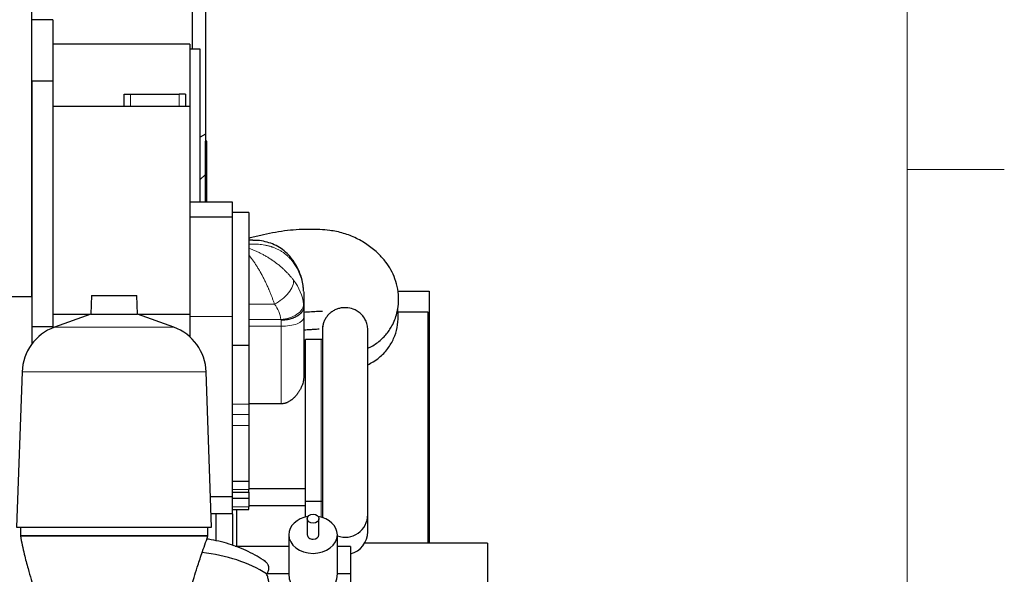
# Model space of a CAD drawing. Header units: inches. Extents: x 0 to 17820, y -10 to 12600.
# Tile 121 of 125: x 16298 to 17820, y 8674 to 9532. Entities that reach past the tile are written whole.
import ezdxf

# ---------------------------------------------------------------- set-up
doc = ezdxf.new("R2010")
doc.units = ezdxf.units.IN
doc.layers.add('1', color=7, linetype='Continuous', true_color=0xffffff)
doc.layers.add('210', color=7, linetype='Continuous', true_color=0xffffff)

msp = doc.modelspace()

# ---------------------------------------------------------------- linework, layer by layer
at = {"layer": '1', "color": 2, "linetype": 'Continuous', "lineweight": 25}
for p, q in [((16317.116, 9103.679), (16317.116, 9853.649)), ((16585.116, 9779.038), (16585.116, 9354.506)), ((16565.164, 9486.152), (16565.164, 9757.643)), ((16349.116, 9531.649), (16317.116, 9531.649)), ((16349.116, 9531.649), (16349.116, 9436.649)), ((16561.116, 9493.649), (16349.116, 9493.649)), ((16561.116, 9493.649), (16561.116, 9397.649)), ((16577.116, 9486.149), (16561.116, 9486.149)), ((16577.116, 9249.651), (16577.116, 9486.149)), ((16317.116, 9436.649), (16317.116, 9056.649)), ((16349.116, 9436.649), (16317.116, 9436.649)), ((16349.116, 9436.649), (16349.116, 9056.649)), ((16459.516, 9416.649), (16469.516, 9416.649)), ((16459.516, 9397.649), (16459.516, 9416.649)), ((16469.516, 9416.649), (16544.516, 9416.649)), ((16554.516, 9416.649), (16544.516, 9416.649)), ((16554.516, 9416.649), (16554.516, 9397.649)), ((16561.116, 9397.649), (16349.116, 9397.649)), ((16561.116, 9397.649), (16561.116, 9075.909)), ((16585.116, 9354.506), (16577.116, 9350.176)), ((16585.116, 9354.506), (16585.116, 9292.381)), ((16585.336, 9343.678), (16585.116, 9343.678)), ((16585.116, 9341.678), (16585.336, 9341.678)), ((16587.336, 9343.678), (16585.336, 9343.678)), ((16585.336, 9249.65), (16585.336, 9343.678)), ((16587.336, 9249.649), (16587.336, 9343.678)), ((16585.116, 9292.381), (16577.116, 9284.381)), ((16627.116, 9249.649), (16561.116, 9249.649)), ((16627.116, 9226.317), (16627.116, 9249.649)), ((16627.116, 9226.317), (16561.116, 9226.317)), ((16652.116, 9233.655), (16627.116, 9233.655)), ((16652.116, 9233.655), (16627.116, 9233.655)), ((16627.116, 9072.856), (16627.116, 9226.317)), ((16652.116, 9233.655), (16652.116, 9028.78)), ((16652.116, 9233.655), (16652.116, 9028.78)), ((16658.503, 9190.655), (16652.116, 9190.655)), ((16658.503, 9190.655), (16652.116, 9190.655)), ((16118.305, 9103.679), (16317.116, 9103.679)), ((16409.063, 9105.174), (16408.069, 9076.698)), ((16409.063, 9105.174), (16479.168, 9105.174)), ((16480.163, 9076.698), (16479.168, 9105.174)), ((16737.116, 9110.93), (16737.116, 9087.688)), ((16737.116, 9110.93), (16737.116, 9087.688)), ((16882.585, 9112.149), (16931.116, 9112.149)), ((16931.116, 9112.149), (16931.116, 8722.652)), ((16737.116, 9086.419), (16737.116, 9071.089)), ((16737.116, 9086.419), (16737.116, 9071.089)), ((16405.905, 9075.909), (16349.116, 9075.909)), ((16408.069, 9076.698), (16351.771, 9056.207)), ((16408.069, 9076.698), (16480.163, 9076.698)), ((16536.46, 9056.207), (16480.163, 9076.698)), ((16561.116, 9075.909), (16482.328, 9075.909)), ((16561.116, 9075.909), (16561.116, 9041.453)), ((16627.116, 8794.149), (16627.116, 9072.856)), ((16737.116, 9071.089), (16737.116, 8978.956)), ((16737.116, 9071.089), (16737.116, 8978.956)), ((16881.386, 9080.149), (16929.116, 9080.149)), ((16929.116, 9080.149), (16929.116, 8722.655)), ((16317.116, 9056.649), (16317.116, 9030.59)), ((16349.116, 9056.649), (16317.116, 9056.649)), ((16349.116, 9056.649), (16349.116, 9055.184)), ((16766.112, 9057.683), (16766.112, 8766.615)), ((16766.112, 9057.683), (16766.112, 8766.615)), ((16836.112, 8766.615), (16836.112, 9052.951)), ((16836.112, 8766.615), (16836.112, 9052.951)), ((16627.116, 9028.78), (16652.116, 9028.78)), ((16627.116, 9028.78), (16652.116, 9028.78)), ((16652.116, 9028.78), (16652.116, 8937.306)), ((16652.116, 9028.78), (16652.116, 8937.306)), ((16764.116, 9037.149), (16740.116, 9037.149)), ((16764.116, 9037.149), (16740.116, 9037.149)), ((16740.116, 8787.149), (16740.116, 9037.149)), ((16740.116, 8787.149), (16740.116, 9037.149)), ((16740.116, 9017.149), (16737.116, 9017.149)), ((16740.116, 9017.149), (16737.116, 9017.149)), ((16301.811, 8987.443), (16293.422, 8747.22)), ((16594.809, 8747.22), (16586.42, 8987.443)), ((16702.116, 8937.766), (16652.116, 8937.766)), ((16702.116, 8937.766), (16652.116, 8937.766)), ((16652.116, 8937.306), (16652.116, 8921.445)), ((16652.116, 8937.306), (16652.116, 8921.445)), ((16652.116, 8921.445), (16652.116, 8904.133)), ((16652.116, 8921.445), (16652.116, 8904.133)), ((16652.116, 8904.133), (16652.116, 8818.395)), ((16652.116, 8904.133), (16652.116, 8818.395)), ((16627.116, 8818.395), (16652.116, 8818.395)), ((16627.116, 8818.395), (16652.116, 8818.395)), ((16652.116, 8818.395), (16652.116, 8805.262)), ((16652.116, 8818.395), (16652.116, 8805.262)), ((16627.116, 8801.051), (16652.116, 8801.051)), ((16627.116, 8801.051), (16652.116, 8801.051)), ((16652.116, 8807.149), (16740.116, 8807.149)), ((16652.116, 8807.149), (16740.116, 8807.149)), ((16652.116, 8801.051), (16652.116, 8805.262)), ((16652.116, 8801.051), (16652.116, 8805.262)), ((16652.116, 8801.052), (16652.116, 8791.895)), ((16652.116, 8801.052), (16652.116, 8791.895)), ((16627.116, 8794.149), (16593.169, 8794.149)), ((16627.116, 8767.649), (16627.116, 8794.151)), ((16627.116, 8791.895), (16652.116, 8791.895)), ((16627.116, 8791.895), (16652.116, 8791.895)), ((16652.116, 8791.895), (16652.116, 8778.763)), ((16652.116, 8791.895), (16652.116, 8778.763)), ((16740.116, 8762.813), (16740.116, 8787.151)), ((16740.116, 8762.813), (16740.116, 8787.151)), ((16740.116, 8787.149), (16764.116, 8787.149)), ((16740.116, 8787.149), (16764.116, 8787.149)), ((16627.116, 8767.649), (16594.096, 8767.649)), ((16601.116, 8767.646), (16601.116, 8725.94)), ((16627.116, 8774.551), (16652.116, 8774.551)), ((16627.116, 8774.551), (16652.116, 8774.551)), ((16627.116, 8767.652), (16627.116, 8719.013)), ((16633.116, 8774.554), (16633.116, 8717.383)), ((16652.116, 8780.649), (16740.116, 8780.649)), ((16652.116, 8780.649), (16740.116, 8780.649)), ((16652.116, 8774.551), (16652.116, 8778.763)), ((16652.116, 8774.551), (16652.116, 8778.763)), ((16766.112, 8766.617), (16766.112, 8761.965)), ((16766.112, 8766.617), (16766.112, 8761.965)), ((16836.112, 8740.115), (16836.112, 8766.617)), ((16836.112, 8740.115), (16836.112, 8766.617)), ((16742.616, 8760.281), (16742.616, 8735.47)), ((16760.616, 8735.47), (16760.616, 8760.281)), ((16293.422, 8747.22), (16594.809, 8747.22)), ((16299.116, 8747.22), (16299.116, 8733.649)), ((16589.116, 8733.649), (16589.116, 8747.22)), ((16589.116, 8733.649), (16299.116, 8733.649)), ((16714.116, 8735.47), (16714.116, 8675.019)), ((16789.116, 8675.019), (16789.116, 8735.47)), ((17021.116, 8722.649), (16831.443, 8722.649)), ((17021.116, 8722.649), (17021.116, 8643.811)), ((16714.115, 8717.378), (16631.292, 8717.378)), ((16809.616, 8717.378), (16789.112, 8717.378)), ((16809.616, 8717.378), (16809.616, 8675.019)), ((16714.116, 8675.019), (16679.734, 8675.019)), ((16809.616, 8675.019), (16789.116, 8675.019)), ((16809.616, 8675.019), (16809.616, 8604.556))]:
    msp.add_line(p, q, dxfattribs=at)
at = {"layer": '1', "color": 110, "linetype": 'Continuous', "lineweight": 13}
for p, q in [((16469.516, 9416.649), (16469.516, 9397.649)), ((16544.516, 9397.649), (16544.516, 9416.649)), ((16652.116, 9091.825), (16691.984, 9091.825)), ((16652.116, 9091.825), (16691.984, 9091.825)), ((16627.116, 9072.856), (16561.116, 9072.856)), ((16351.771, 9056.207), (16536.46, 9056.207)), ((16652.116, 9068.263), (16701.935, 9068.263)), ((16652.116, 9068.263), (16701.935, 9068.263)), ((16702.116, 9057.695), (16652.116, 9057.695)), ((16702.116, 9057.695), (16652.116, 9057.695)), ((16702.116, 9057.695), (16702.116, 9067.037)), ((16702.116, 9057.695), (16702.116, 9067.037)), ((16702.116, 8937.766), (16702.116, 9057.695)), ((16702.116, 8937.766), (16702.116, 9057.695)), ((16764.116, 8787.149), (16764.116, 9037.149)), ((16764.116, 8787.149), (16764.116, 9037.149)), ((16301.811, 8987.443), (16586.42, 8987.443)), ((16627.116, 8937.306), (16652.116, 8937.306)), ((16627.116, 8937.306), (16652.116, 8937.306)), ((16627.116, 8921.445), (16652.116, 8921.445)), ((16627.116, 8921.445), (16652.116, 8921.445)), ((16627.116, 8904.133), (16652.116, 8904.133)), ((16627.116, 8904.133), (16652.116, 8904.133)), ((16627.116, 8805.262), (16652.116, 8805.262)), ((16627.116, 8805.262), (16652.116, 8805.262)), ((16764.116, 8762.555), (16764.116, 8787.151)), ((16764.116, 8762.555), (16764.116, 8787.151)), ((16627.116, 8778.763), (16652.116, 8778.763)), ((16627.116, 8778.763), (16652.116, 8778.763))]:
    msp.add_line(p, q, dxfattribs=at)
at = {"layer": '1', "color": 2, "linetype": 'Continuous', "lineweight": 25}
for centre, radius, start, end in [((16377.765, 8984.79), 76, 110, 178), ((16510.467, 8984.79), 76, 2, 70), ((16764.116, 8997.149), 40, 87.139141, 90), ((16764.116, 8997.149), 40, 87.139141, 90), ((16764.116, 8827.149), 40, 270, 272.860859), ((16764.116, 8827.149), 40, 270, 272.860859), ((16801.112, 8766.615), 35, 180, 187.813125), ((16801.112, 8766.615), 35, 180, 187.813125), ((16801.112, 8766.615), 35, 249.958125, 0), ((16801.112, 8766.615), 35, 249.958125, 0), ((16801.112, 8740.115), 35, 284.059687, 0), ((16801.112, 8740.115), 35, 284.059687, 0), ((16751.616, 8675.019), 37.5, 180, 0)]:
    msp.add_arc(centre, radius, start, end, dxfattribs=at)
at = {"layer": '1', "color": 110, "linetype": 'Continuous', "lineweight": 13}
for centre, major_axis, ratio, start_param, end_param in [((16691.984, 9139.446), (28.778, 19.921), 0.33745078, 5.99327518, 6.2800405), ((16691.984, 9139.446), (28.778, 19.921), 0.33745078, 5.99327518, 6.2800405), ((16637.201, 9107.175), (100, 0), 0.90273021, 0.09053859, 0.56829703), ((16637.201, 9107.175), (100, 0), 0.90273021, 0.09053859, 0.56829703), ((16691.984, 9112.617), (27.48, 21.676), 0.50157604, 4.33565045, 5.96688287), ((16691.984, 9112.617), (27.48, 21.676), 0.50157604, 4.33565045, 5.96688287), ((16637.201, 9084.296), (100, 0), 0.82932108, 0.09053756, 0.56829564), ((16637.201, 9084.296), (100, 0), 0.82932108, 0.09053756, 0.56829564), ((16637.201, 9063.505), (65, 0), 0.80955681, 0.09053756, 0.56829564), ((16637.201, 9063.505), (65, 0), 0.80955681, 0.09053756, 0.56829564), ((16701.935, 9089.054), (34.782, 3.901), 0.59162778, 4.64613943, 6.22708267), ((16701.935, 9089.054), (34.782, 3.901), 0.59162778, 4.64613943, 6.22708267), ((16702.116, 9071.089), (35, 0), 0.38268343, 4.71238898, 6.28318531), ((16702.116, 9071.089), (35, 0), 0.38268343, 4.71238898, 6.28318531)]:
    msp.add_ellipse(centre, major_axis=major_axis, ratio=ratio, start_param=start_param, end_param=end_param, dxfattribs=at)
at = {"layer": '1', "color": 2, "linetype": 'Continuous', "lineweight": 25}
msp.add_ellipse((16751.616, 8760.281), major_axis=(9, 0), ratio=0.76604444, dxfattribs=at)
for centre, major_axis, ratio, start_param, end_param in [((16751.616, 8735.47), (-37.5, 0), 0.76604444, 4.92542823, 6.28318531), ((16751.616, 8735.47), (-37.5, 0), 0.76604444, 3.14159265, 4.4994479), ((16751.616, 8735.47), (-37.5, 0), 0.76604444, 0, 3.14159265), ((16751.616, 8735.47), (-9, 0), 0.76604444, 0, 1.57079633), ((16751.616, 8735.47), (-9, 0), 0.76604444, 1.57079633, 3.14159265), ((16549.234, 8590.731), (185, 0), 0.64278761, 0.78780641, 1.40348544)]:
    msp.add_ellipse(centre, major_axis=major_axis, ratio=ratio, start_param=start_param, end_param=end_param, dxfattribs=at)
for points, knots in [([(16836.15, 9023.801), (16838.797, 9024.955), (16844.185, 9027.688), (16851.899, 9033), (16858.637, 9038.916), (16864.102, 9044.54), (16869.017, 9050.788), (16873.927, 9058.796), (16878.082, 9067.675), (16882.213, 9080.765), (16884.331, 9096.819), (16882.954, 9114.945), (16878.677, 9130.851), (16872.291, 9144.817), (16863.708, 9157.882), (16852.265, 9170.766), (16837.08, 9183.374), (16818.808, 9194.144), (16798.632, 9201.966), (16779.529, 9205.979), (16761.603, 9207.496), (16744.241, 9207.615), (16725.993, 9207.039), (16707.129, 9205.276), (16688.92, 9202.089), (16670.409, 9198.202), (16658.255, 9195.252), (16652.116, 9193.653)], [0, 0, 0, 0, 0.02206755, 0.0458985, 0.07179971, 0.09632307, 0.1240385, 0.14687087, 0.17680129, 0.2044437, 0.256446, 0.30287186, 0.34538703, 0.38486104, 0.42268947, 0.46721258, 0.51896643, 0.57287294, 0.62678947, 0.68097838, 0.71870955, 0.76163818, 0.81137078, 0.85588003, 0.90384522, 0.95102983, 1, 1, 1, 1]), ([(16836.15, 9023.801), (16838.797, 9024.955), (16844.185, 9027.688), (16851.899, 9033), (16858.637, 9038.916), (16864.102, 9044.54), (16869.017, 9050.788), (16873.927, 9058.796), (16878.082, 9067.675), (16882.213, 9080.765), (16884.331, 9096.819), (16882.954, 9114.945), (16878.677, 9130.851), (16872.291, 9144.817), (16863.708, 9157.882), (16852.265, 9170.766), (16837.08, 9183.374), (16818.808, 9194.144), (16798.632, 9201.966), (16779.529, 9205.979), (16761.603, 9207.496), (16744.241, 9207.615), (16725.993, 9207.039), (16707.129, 9205.276), (16688.92, 9202.089), (16670.409, 9198.202), (16658.255, 9195.252), (16652.116, 9193.653)], [0, 0, 0, 0, 0.02206755, 0.0458985, 0.07179971, 0.09632307, 0.1240385, 0.14687087, 0.17680129, 0.2044437, 0.256446, 0.30287186, 0.34538703, 0.38486104, 0.42268947, 0.46721258, 0.51896643, 0.57287294, 0.62678947, 0.68097838, 0.71870955, 0.76163818, 0.81137078, 0.85588003, 0.90384522, 0.95102983, 1, 1, 1, 1]), ([(16720.579, 9159.213), (16719.044, 9161.62), (16714.977, 9167.171), (16707.025, 9174.654), (16697.093, 9181.377), (16686.215, 9186.316), (16674.615, 9189.409), (16665.247, 9190.707), (16659.817, 9190.544), (16658.476, 9190.461)], [0, 0, 0, 0, 0.11216609, 0.27462003, 0.43936492, 0.60211001, 0.76901065, 0.94301347, 1, 1, 1, 1]), ([(16720.579, 9159.213), (16719.044, 9161.62), (16714.977, 9167.171), (16707.025, 9174.654), (16697.093, 9181.377), (16686.215, 9186.316), (16674.615, 9189.409), (16665.247, 9190.707), (16659.817, 9190.544), (16658.476, 9190.461)], [0, 0, 0, 0, 0.11216609, 0.27462003, 0.43936492, 0.60211001, 0.76901065, 0.94301347, 1, 1, 1, 1]), ([(16736.766, 9116.024), (16736.449, 9119.236), (16735.243, 9127.149), (16731.634, 9139.529), (16726.334, 9150.744), (16722.314, 9157.125), (16720.762, 9159.367)], [0, 0, 0, 0, 0.20731125, 0.51681681, 0.82634032, 1, 1, 1, 1]), ([(16736.766, 9116.024), (16736.449, 9119.236), (16735.243, 9127.149), (16731.634, 9139.529), (16726.334, 9150.744), (16722.314, 9157.125), (16720.762, 9159.367)], [0, 0, 0, 0, 0.20731125, 0.51681681, 0.82634032, 1, 1, 1, 1]), ([(16737.116, 9087.623), (16737.116, 9087.294), (16737.087, 9086.637), (16737.003, 9085.985), (16736.834, 9085.01), (16736.667, 9084.364), (16736.334, 9083.402), (16736.085, 9082.763), (16735.78, 9082.129), (16735.53, 9081.655), (16735.4, 9081.418), (16735.262, 9081.182), (16735.168, 9081.025), (16735.12, 9080.946), (16734.878, 9080.555), (16734.464, 9079.936), (16733.768, 9079.03), (16733.256, 9078.44), (16732.45, 9077.567), (16731.865, 9077), (16730.914, 9076.17), (16730.584, 9075.897), (16730.071, 9075.494), (16729.81, 9075.294), (16729.542, 9075.095), (16729.361, 9074.964), (16729.271, 9074.898), (16728.813, 9074.573), (16728.063, 9074.064), (16727.275, 9073.578), (16726.065, 9072.868), (16725.221, 9072.417), (16723.9, 9071.775), (16723.001, 9071.359), (16722.065, 9070.966), (16721.348, 9070.68), (16721.107, 9070.586), (16720.741, 9070.448), (16720.619, 9070.402), (16720.373, 9070.311), (16719.757, 9070.087), (16719.133, 9069.874), (16717.619, 9069.386), (16715.557, 9068.792), (16713.411, 9068.314), (16711.77, 9067.998), (16711.217, 9067.9), (16710.38, 9067.764), (16710.1, 9067.721), (16709.536, 9067.638), (16709.254, 9067.598), (16708.406, 9067.485), (16707.273, 9067.351), (16705.563, 9067.196), (16704.417, 9067.125), (16703.555, 9067.083), (16703.124, 9067.065), (16702.619, 9067.049), (16702.385, 9067.043), (16702.285, 9067.04), (16702.258, 9067.04), (16702.24, 9067.039), (16702.231, 9067.039), (16702.187, 9067.038), (16702.151, 9067.037), (16702.116, 9067.037)], [0, 0, 0, 0, 0.03125, 0.0625, 0.0625, 0.125, 0.125, 0.15625, 0.1875, 0.1875, 0.203125, 0.2109375, 0.2109375, 0.21875, 0.21875, 0.25, 0.28125, 0.3125, 0.3125, 0.375, 0.375, 0.40625, 0.40625, 0.421875, 0.4296875, 0.4296875, 0.4375, 0.4375, 0.46875, 0.5, 0.5, 0.5625, 0.5625, 0.59375, 0.625, 0.625, 0.640625, 0.640625, 0.6484375, 0.6484375, 0.65625, 0.6875, 0.6875, 0.75, 0.8125, 0.8125, 0.84375, 0.84375, 0.859375, 0.859375, 0.875, 0.875, 0.90625, 0.9375, 0.96875, 0.96875, 0.984375, 0.9921875, 0.99609375, 0.99707031, 0.99755859, 0.99755859, 0.99804687, 0.99804687, 1, 1, 1, 1]), ([(16737.116, 9087.623), (16737.116, 9087.294), (16737.087, 9086.637), (16737.003, 9085.985), (16736.834, 9085.01), (16736.667, 9084.364), (16736.334, 9083.402), (16736.085, 9082.763), (16735.78, 9082.129), (16735.53, 9081.655), (16735.4, 9081.418), (16735.262, 9081.182), (16735.168, 9081.025), (16735.12, 9080.946), (16734.878, 9080.555), (16734.464, 9079.936), (16733.768, 9079.03), (16733.256, 9078.44), (16732.45, 9077.567), (16731.865, 9077), (16730.914, 9076.17), (16730.584, 9075.897), (16730.071, 9075.494), (16729.81, 9075.294), (16729.542, 9075.095), (16729.361, 9074.964), (16729.271, 9074.898), (16728.813, 9074.573), (16728.063, 9074.064), (16727.275, 9073.578), (16726.065, 9072.868), (16725.221, 9072.417), (16723.9, 9071.775), (16723.001, 9071.359), (16722.065, 9070.966), (16721.348, 9070.68), (16721.107, 9070.586), (16720.741, 9070.448), (16720.619, 9070.402), (16720.373, 9070.311), (16719.757, 9070.087), (16719.133, 9069.874), (16717.619, 9069.386), (16715.557, 9068.792), (16713.411, 9068.314), (16711.77, 9067.998), (16711.217, 9067.9), (16710.38, 9067.764), (16710.1, 9067.721), (16709.536, 9067.638), (16709.254, 9067.598), (16708.406, 9067.485), (16707.273, 9067.351), (16705.563, 9067.196), (16704.417, 9067.125), (16703.555, 9067.083), (16703.124, 9067.065), (16702.619, 9067.049), (16702.385, 9067.043), (16702.285, 9067.04), (16702.258, 9067.04), (16702.24, 9067.039), (16702.231, 9067.039), (16702.187, 9067.038), (16702.151, 9067.037), (16702.116, 9067.037)], [0, 0, 0, 0, 0.03125, 0.0625, 0.0625, 0.125, 0.125, 0.15625, 0.1875, 0.1875, 0.203125, 0.2109375, 0.2109375, 0.21875, 0.21875, 0.25, 0.28125, 0.3125, 0.3125, 0.375, 0.375, 0.40625, 0.40625, 0.421875, 0.4296875, 0.4296875, 0.4375, 0.4375, 0.46875, 0.5, 0.5, 0.5625, 0.5625, 0.59375, 0.625, 0.625, 0.640625, 0.640625, 0.6484375, 0.6484375, 0.65625, 0.6875, 0.6875, 0.75, 0.8125, 0.8125, 0.84375, 0.84375, 0.859375, 0.859375, 0.875, 0.875, 0.90625, 0.9375, 0.96875, 0.96875, 0.984375, 0.9921875, 0.99609375, 0.99707031, 0.99755859, 0.99755859, 0.99804687, 0.99804687, 1, 1, 1, 1]), ([(16816.481, 9083.07), (16812.965, 9084.728), (16807.236, 9086.357), (16799.424, 9086.616), (16793.609, 9085.877), (16788.007, 9084.207), (16782.766, 9081.667), (16778.039, 9078.316), (16773.949, 9074.258), (16770.62, 9069.596), (16768.134, 9064.467), (16766.768, 9059.699), (16766.341, 9056.673), (16766.24, 9055.509)], [0, 0, 0, 0, 0.17237579, 0.25839932, 0.34442274, 0.43044532, 0.51646875, 0.60249344, 0.68851732, 0.77453953, 0.86056239, 0.94658714, 1, 1, 1, 1]), ([(16816.481, 9083.07), (16812.965, 9084.728), (16807.236, 9086.357), (16799.424, 9086.616), (16793.609, 9085.877), (16788.007, 9084.207), (16782.766, 9081.667), (16778.039, 9078.316), (16773.949, 9074.258), (16770.62, 9069.596), (16768.134, 9064.467), (16766.768, 9059.699), (16766.341, 9056.673), (16766.24, 9055.509)], [0, 0, 0, 0, 0.17237579, 0.25839932, 0.34442274, 0.43044532, 0.51646875, 0.60249344, 0.68851732, 0.77453953, 0.86056239, 0.94658714, 1, 1, 1, 1]), ([(16836.141, 8998.111), (16839.083, 8999.675), (16844.944, 9003.021), (16853.383, 9008.768), (16860.625, 9015.404), (16868.661, 9024.831), (16876.672, 9038.421), (16882.078, 9055.666), (16883.659, 9071.564), (16883.008, 9081.766), (16882.455, 9085.921)], [0, 0, 0, 0, 0.10504852, 0.22261421, 0.32399764, 0.41933713, 0.58069757, 0.73521172, 0.89119754, 1, 1, 1, 1]), ([(16836.141, 8998.111), (16839.083, 8999.675), (16844.944, 9003.021), (16853.383, 9008.768), (16860.625, 9015.404), (16868.661, 9024.831), (16876.672, 9038.421), (16882.078, 9055.666), (16883.659, 9071.564), (16883.008, 9081.766), (16882.455, 9085.921)], [0, 0, 0, 0, 0.10504852, 0.22261421, 0.32399764, 0.41933713, 0.58069757, 0.73521172, 0.89119754, 1, 1, 1, 1]), ([(16737.114, 9079.654), (16741.081, 9079.99), (16748.539, 9080.451), (16757.307, 9080.907), (16763.009, 9081.059), (16765.344, 9081.058), (16766.313, 9080.971)], [0, 0, 0, 0, 0.40779851, 0.76484581, 0.89765443, 1, 1, 1, 1]), ([(16737.114, 9079.654), (16741.081, 9079.99), (16748.539, 9080.451), (16757.307, 9080.907), (16763.009, 9081.059), (16765.344, 9081.058), (16766.313, 9080.971)], [0, 0, 0, 0, 0.40779851, 0.76484581, 0.89765443, 1, 1, 1, 1]), ([(16836.115, 9052.48), (16836.133, 9055.007), (16835.574, 9060.074), (16833.004, 9067.308), (16828.827, 9073.815), (16823.257, 9079.235), (16818.824, 9081.965), (16816.481, 9083.07)], [0, 0, 0, 0, 0.19979758, 0.40023841, 0.60070589, 0.80114992, 1, 1, 1, 1]), ([(16836.115, 9052.48), (16836.133, 9055.007), (16835.574, 9060.074), (16833.004, 9067.308), (16828.827, 9073.815), (16823.257, 9079.235), (16818.824, 9081.965), (16816.481, 9083.07)], [0, 0, 0, 0, 0.19979758, 0.40023841, 0.60070589, 0.80114992, 1, 1, 1, 1]), ([(16737.121, 9052.088), (16737.334, 9052.107), (16740.718, 9052.401), (16746.518, 9052.823), (16753.559, 9053.279), (16758.066, 9053.559), (16760.163, 9053.692), (16760.815, 9053.737)], [0, 0, 0, 0, 0.02701632, 0.42866366, 0.73435419, 0.91758033, 1, 1, 1, 1]), ([(16737.121, 9052.088), (16737.334, 9052.107), (16740.718, 9052.401), (16746.518, 9052.823), (16753.559, 9053.279), (16758.066, 9053.559), (16760.163, 9053.692), (16760.815, 9053.737)], [0, 0, 0, 0, 0.02701632, 0.42866366, 0.73435419, 0.91758033, 1, 1, 1, 1]), ([(16737.116, 8978.956), (16737.116, 8978.441), (16737.101, 8977.924), (16737.043, 8976.888), (16737, 8976.369), (16736.887, 8975.327), (16736.817, 8974.804), (16736.652, 8973.756), (16736.556, 8973.231), (16736.232, 8971.65), (16735.966, 8970.59), (16735.339, 8968.458), (16734.978, 8967.387), (16734.365, 8965.772), (16734.149, 8965.232), (16733.864, 8964.556), (16733.807, 8964.42), (16733.69, 8964.15), (16733.513, 8963.745), (16733.33, 8963.341), (16732.958, 8962.535), (16732.44, 8961.466), (16731.605, 8959.875), (16730.71, 8958.3), (16729.755, 8956.74), (16729.078, 8955.711), (16728.381, 8954.688), (16728.022, 8954.18), (16727.468, 8953.422), (16727.187, 8953.045), (16726.9, 8952.669), (16726.707, 8952.419), (16726.61, 8952.294), (16726.121, 8951.672), (16725.721, 8951.181), (16724.903, 8950.212), (16724.485, 8949.735), (16723.63, 8948.795), (16723.193, 8948.332), (16722.299, 8947.422), (16721.842, 8946.975), (16720.907, 8946.098), (16720.429, 8945.669), (16719.45, 8944.828), (16718.949, 8944.418), (16718.178, 8943.818), (16717.918, 8943.621), (16717.523, 8943.329), (16717.391, 8943.232), (16717.191, 8943.089), (16717.124, 8943.041), (16716.99, 8942.946), (16716.385, 8942.521), (16715.769, 8942.116), (16714.654, 8941.428), (16714.087, 8941.101), (16712.932, 8940.484), (16712.343, 8940.194), (16711.143, 8939.654), (16710.531, 8939.404), (16709.75, 8939.121), (16709.593, 8939.066), (16709.357, 8938.985), (16709.277, 8938.958), (16709.119, 8938.906), (16708.723, 8938.778), (16708.325, 8938.66), (16707.367, 8938.397), (16706.723, 8938.249), (16705.425, 8938.01), (16704.771, 8937.919), (16703.451, 8937.797), (16702.786, 8937.766), (16702.116, 8937.766)], [0, 0, 0, 0, 0.03125, 0.03125, 0.0625, 0.0625, 0.09375, 0.09375, 0.125, 0.125, 0.1875, 0.1875, 0.25, 0.25, 0.28125, 0.28125, 0.2890625, 0.2890625, 0.296875, 0.3125, 0.3125, 0.34375, 0.375, 0.40625, 0.4375, 0.46875, 0.46875, 0.5, 0.5, 0.515625, 0.5234375, 0.5234375, 0.53125, 0.53125, 0.5625, 0.5625, 0.59375, 0.59375, 0.625, 0.625, 0.65625, 0.65625, 0.6875, 0.6875, 0.71875, 0.71875, 0.734375, 0.734375, 0.7421875, 0.7421875, 0.74609375, 0.74609375, 0.75, 0.78125, 0.78125, 0.8125, 0.8125, 0.84375, 0.84375, 0.875, 0.875, 0.8828125, 0.8828125, 0.88671875, 0.88671875, 0.890625, 0.90625, 0.90625, 0.9375, 0.9375, 0.96875, 0.96875, 1, 1, 1, 1]), ([(16737.116, 8978.956), (16737.116, 8978.441), (16737.101, 8977.924), (16737.043, 8976.888), (16737, 8976.369), (16736.887, 8975.327), (16736.817, 8974.804), (16736.652, 8973.756), (16736.556, 8973.231), (16736.232, 8971.65), (16735.966, 8970.59), (16735.339, 8968.458), (16734.978, 8967.387), (16734.365, 8965.772), (16734.149, 8965.232), (16733.864, 8964.556), (16733.807, 8964.42), (16733.69, 8964.15), (16733.513, 8963.745), (16733.33, 8963.341), (16732.958, 8962.535), (16732.44, 8961.466), (16731.605, 8959.875), (16730.71, 8958.3), (16729.755, 8956.74), (16729.078, 8955.711), (16728.381, 8954.688), (16728.022, 8954.18), (16727.468, 8953.422), (16727.187, 8953.045), (16726.9, 8952.669), (16726.707, 8952.419), (16726.61, 8952.294), (16726.121, 8951.672), (16725.721, 8951.181), (16724.903, 8950.212), (16724.485, 8949.735), (16723.63, 8948.795), (16723.193, 8948.332), (16722.299, 8947.422), (16721.842, 8946.975), (16720.907, 8946.098), (16720.429, 8945.669), (16719.45, 8944.828), (16718.949, 8944.418), (16718.178, 8943.818), (16717.918, 8943.621), (16717.523, 8943.329), (16717.391, 8943.232), (16717.191, 8943.089), (16717.124, 8943.041), (16716.99, 8942.946), (16716.385, 8942.521), (16715.769, 8942.116), (16714.654, 8941.428), (16714.087, 8941.101), (16712.932, 8940.484), (16712.343, 8940.194), (16711.143, 8939.654), (16710.531, 8939.404), (16709.75, 8939.121), (16709.593, 8939.066), (16709.357, 8938.985), (16709.277, 8938.958), (16709.119, 8938.906), (16708.723, 8938.778), (16708.325, 8938.66), (16707.367, 8938.397), (16706.723, 8938.249), (16705.425, 8938.01), (16704.771, 8937.919), (16703.451, 8937.797), (16702.786, 8937.766), (16702.116, 8937.766)], [0, 0, 0, 0, 0.03125, 0.03125, 0.0625, 0.0625, 0.09375, 0.09375, 0.125, 0.125, 0.1875, 0.1875, 0.25, 0.25, 0.28125, 0.28125, 0.2890625, 0.2890625, 0.296875, 0.3125, 0.3125, 0.34375, 0.375, 0.40625, 0.4375, 0.46875, 0.46875, 0.5, 0.5, 0.515625, 0.5234375, 0.5234375, 0.53125, 0.53125, 0.5625, 0.5625, 0.59375, 0.59375, 0.625, 0.625, 0.65625, 0.65625, 0.6875, 0.6875, 0.71875, 0.71875, 0.734375, 0.734375, 0.7421875, 0.7421875, 0.74609375, 0.74609375, 0.75, 0.78125, 0.78125, 0.8125, 0.8125, 0.84375, 0.84375, 0.875, 0.875, 0.8828125, 0.8828125, 0.88671875, 0.88671875, 0.890625, 0.90625, 0.90625, 0.9375, 0.9375, 0.96875, 0.96875, 1, 1, 1, 1]), ([(16299.116, 8733.649), (16299.116, 8733.649), (16300.787, 8733.649), (16308.556, 8733.649), (16322.018, 8733.649), (16340.855, 8733.649), (16364.044, 8733.649), (16390.03, 8733.649), (16417.055, 8733.649), (16444.116, 8733.649), (16471.177, 8733.649), (16498.201, 8733.649), (16524.188, 8733.649), (16547.377, 8733.649), (16566.213, 8733.649), (16579.675, 8733.649), (16587.445, 8733.649), (16589.116, 8733.649), (16589.116, 8733.649)], [0, 0, 0, 0, 0.05825839, 0.12000574, 0.18432072, 0.25, 0.31567928, 0.37999426, 0.44174161, 0.5, 0.55825839, 0.62000574, 0.68432072, 0.75, 0.81567928, 0.87999426, 0.94174161, 1, 1, 1, 1]), ([(16299.116, 8733.649), (16300.992, 8724.017), (16304.7, 8706.815), (16310.476, 8684.517), (16315.559, 8667.003), (16320.357, 8651.809), (16325.353, 8637.145), (16331.342, 8620.894), (16338.49, 8603.117), (16346.288, 8585.544), (16353.651, 8570.453), (16359.007, 8560.313), (16362.976, 8553.166), (16366.493, 8547.049), (16371.059, 8539.481), (16376.799, 8530.534), (16383.663, 8520.627), (16388.443, 8514.35), (16390.984, 8511.212)], [0, 0, 0, 0, 0.09149341, 0.16737132, 0.22679077, 0.27691544, 0.33397406, 0.39396986, 0.46846743, 0.55569983, 0.6331985, 0.69535429, 0.72125383, 0.75431201, 0.79810446, 0.85329814, 0.92049058, 1, 1, 1, 1]), ([(16491.87, 8505.238), (16495.667, 8508.986), (16502.476, 8516.462), (16511.458, 8528.25), (16518.826, 8539.469), (16524.55, 8549.463), (16529.036, 8558.286), (16532.673, 8566.084), (16536.506, 8575.012), (16540.712, 8585.737), (16544.998, 8597.646), (16549.677, 8611.552), (16554.309, 8626.116), (16559.082, 8641.598), (16563.414, 8655.768), (16567.901, 8670.343), (16573.055, 8686.764), (16579.976, 8708.056), (16585.748, 8724.42), (16589.116, 8733.649)], [0, 0, 0, 0, 0.08462835, 0.1557365, 0.21375523, 0.27081066, 0.31056863, 0.34851016, 0.39395556, 0.44671149, 0.50443162, 0.55655979, 0.62466132, 0.67993474, 0.73722279, 0.78350873, 0.83798413, 0.91019709, 1, 1, 1, 1]), ([(16677.8, 8694.002), (16669.671, 8699.777), (16652.295, 8710.007), (16622.32, 8721.748), (16599.942, 8726.979), (16588.255, 8728.833), (16587.452, 8728.956)], [0, 0, 0, 0, 0.32900136, 0.65449541, 0.97629206, 1, 1, 1, 1]), ([(16679.734, 8675.019), (16680.167, 8675.532), (16680.564, 8676.05), (16681.286, 8677.094), (16681.611, 8677.62), (16682.184, 8678.683), (16682.433, 8679.219), (16682.852, 8680.302), (16683.021, 8680.848), (16683.181, 8681.538), (16683.21, 8681.676), (16683.25, 8681.884), (16683.262, 8681.953), (16683.286, 8682.092), (16683.343, 8682.439), (16683.381, 8682.785), (16683.441, 8683.614), (16683.437, 8684.165), (16683.338, 8685.263), (16683.244, 8685.809), (16682.965, 8686.898), (16682.779, 8687.441), (16682.429, 8688.251), (16682.301, 8688.521), (16682.125, 8688.857), (16682.089, 8688.924), (16682.016, 8689.059), (16681.978, 8689.126), (16681.864, 8689.327), (16681.784, 8689.46), (16681.374, 8690.125), (16681.002, 8690.645), (16680.172, 8691.666), (16679.714, 8692.166), (16678.714, 8693.145), (16678.171, 8693.624), (16677.293, 8694.327), (16676.99, 8694.559), (16676.523, 8694.901), (16676.366, 8695.012), (16676.207, 8695.123)], [0, 0, 0, 0, 0.07846214, 0.07846214, 0.15692428, 0.15692428, 0.23538643, 0.23538643, 0.31384857, 0.31384857, 0.3334641, 0.3334641, 0.34327187, 0.34327187, 0.35307964, 0.39231071, 0.39231071, 0.47077285, 0.47077285, 0.54923499, 0.54923499, 0.62769714, 0.62769714, 0.66692821, 0.66692821, 0.67673597, 0.67673597, 0.68654374, 0.68654374, 0.70615928, 0.70615928, 0.78462142, 0.78462142, 0.86308356, 0.86308356, 0.9415457, 0.9415457, 0.98077678, 0.98077678, 1, 1, 1, 1]), ([(16618.942, 8616.769), (16621.143, 8616.769), (16623.338, 8616.807), (16627.709, 8616.978), (16629.887, 8617.111), (16633.138, 8617.398), (16634.219, 8617.507), (16636.376, 8617.759), (16637.452, 8617.9), (16639.597, 8618.218), (16640.667, 8618.394), (16642.799, 8618.784), (16643.862, 8618.999), (16645.981, 8619.468), (16647.037, 8619.724), (16649.14, 8620.281), (16650.188, 8620.582), (16652.275, 8621.235), (16653.314, 8621.587), (16654.606, 8622.061), (16654.994, 8622.206), (16655.38, 8622.355), (16655.638, 8622.455), (16655.766, 8622.506), (16656.408, 8622.761), (16656.917, 8622.971), (16658.433, 8623.62), (16659.428, 8624.079), (16661.382, 8625.051), (16662.342, 8625.565), (16664.225, 8626.65), (16665.149, 8627.222), (16666.505, 8628.126), (16666.952, 8628.435), (16667.615, 8628.911), (16667.944, 8629.153), (16668.271, 8629.398), (16668.488, 8629.563), (16668.596, 8629.646), (16669.566, 8630.397), (16670.396, 8631.09), (16671.992, 8632.528), (16672.757, 8633.273), (16674.221, 8634.816), (16674.92, 8635.614), (16676.247, 8637.265), (16676.877, 8638.117), (16677.766, 8639.44), (16678.053, 8639.889), (16678.401, 8640.458), (16678.47, 8640.573), (16678.606, 8640.802), (16678.809, 8641.147), (16679.005, 8641.494), (16679.644, 8642.656), (16680.109, 8643.601), (16680.949, 8645.518), (16681.323, 8646.492), (16681.982, 8648.467), (16682.267, 8649.47), (16682.625, 8650.995), (16682.733, 8651.507), (16682.878, 8652.28), (16682.924, 8652.539), (16682.988, 8652.929), (16683.008, 8653.059), (16683.048, 8653.319), (16683.067, 8653.449), (16683.232, 8654.62), (16683.33, 8655.66), (16683.435, 8657.739), (16683.442, 8658.778), (16683.367, 8660.854), (16683.286, 8661.892), (16683.098, 8663.448), (16683.025, 8663.967), (16682.92, 8664.615), (16682.898, 8664.744), (16682.854, 8665.003), (16682.831, 8665.133), (16682.759, 8665.521), (16682.709, 8665.779), (16682.447, 8667.067), (16682.197, 8668.085), (16681.62, 8670.102), (16681.294, 8671.099), (16680.568, 8673.074), (16680.169, 8674.052), (16679.734, 8675.019)], [0, 0, 0, 0, 0.0625, 0.0625, 0.125, 0.125, 0.15625, 0.15625, 0.1875, 0.1875, 0.21875, 0.21875, 0.25, 0.25, 0.28125, 0.28125, 0.3125, 0.3125, 0.34375, 0.34375, 0.3515625, 0.35546875, 0.35546875, 0.359375, 0.359375, 0.375, 0.375, 0.40625, 0.40625, 0.4375, 0.4375, 0.46875, 0.46875, 0.484375, 0.484375, 0.4921875, 0.49609375, 0.49609375, 0.5, 0.5, 0.53125, 0.53125, 0.5625, 0.5625, 0.59375, 0.59375, 0.625, 0.625, 0.640625, 0.640625, 0.64453125, 0.64453125, 0.6484375, 0.65625, 0.65625, 0.6875, 0.6875, 0.71875, 0.71875, 0.75, 0.75, 0.765625, 0.765625, 0.7734375, 0.7734375, 0.77734375, 0.77734375, 0.78125, 0.78125, 0.8125, 0.8125, 0.84375, 0.84375, 0.875, 0.875, 0.890625, 0.890625, 0.89453125, 0.89453125, 0.8984375, 0.8984375, 0.90625, 0.90625, 0.9375, 0.9375, 0.96875, 0.96875, 1, 1, 1, 1])]:
    msp.add_open_spline(points, degree=3, knots=knots, dxfattribs=at)
at = {"layer": '1', "color": 110, "linetype": 'Continuous', "lineweight": 13}
for points, knots in [([(16721.483, 9155.759), (16720.983, 9156.466), (16720.473, 9157.157), (16719.435, 9158.511), (16718.905, 9159.174), (16717.828, 9160.471), (16717.28, 9161.106), (16716.164, 9162.349), (16715.596, 9162.957), (16713.865, 9164.741), (16712.673, 9165.879), (16710.827, 9167.512), (16710.202, 9168.043), (16709.25, 9168.823), (16708.93, 9169.079), (16708.447, 9169.46), (16708.286, 9169.586), (16707.961, 9169.836), (16707.799, 9169.961), (16706.332, 9171.072), (16705.003, 9172.001), (16702.295, 9173.754), (16700.915, 9174.577), (16698.107, 9176.123), (16696.678, 9176.845), (16693.769, 9178.192), (16692.291, 9178.818), (16690.035, 9179.685), (16689.276, 9179.963), (16688.13, 9180.362), (16687.747, 9180.491), (16686.979, 9180.745), (16686.595, 9180.868), (16684.669, 9181.47), (16683.116, 9181.902), (16679.988, 9182.672), (16678.412, 9183.011), (16675.236, 9183.599), (16673.637, 9183.848), (16670.414, 9184.26), (16668.791, 9184.423), (16665.52, 9184.664), (16663.872, 9184.743), (16660.551, 9184.817), (16658.878, 9184.812), (16655.506, 9184.721), (16653.814, 9184.634), (16652.116, 9184.508)], [0, 0, 0, 0, 0.03125, 0.03125, 0.0625, 0.0625, 0.09375, 0.09375, 0.125, 0.125, 0.1875, 0.1875, 0.21875, 0.21875, 0.234375, 0.234375, 0.2421875, 0.2421875, 0.25, 0.25, 0.3125, 0.3125, 0.375, 0.375, 0.4375, 0.4375, 0.5, 0.5, 0.53125, 0.53125, 0.546875, 0.546875, 0.5625, 0.5625, 0.625, 0.625, 0.6875, 0.6875, 0.75, 0.75, 0.8125, 0.8125, 0.875, 0.875, 0.9375, 0.9375, 1, 1, 1, 1]), ([(16721.483, 9155.759), (16720.983, 9156.466), (16720.473, 9157.157), (16719.435, 9158.511), (16718.905, 9159.174), (16717.828, 9160.471), (16717.28, 9161.106), (16716.164, 9162.349), (16715.596, 9162.957), (16713.865, 9164.741), (16712.673, 9165.879), (16710.827, 9167.512), (16710.202, 9168.043), (16709.25, 9168.823), (16708.93, 9169.079), (16708.447, 9169.46), (16708.286, 9169.586), (16707.961, 9169.836), (16707.799, 9169.961), (16706.332, 9171.072), (16705.003, 9172.001), (16702.295, 9173.754), (16700.915, 9174.577), (16698.107, 9176.123), (16696.678, 9176.845), (16693.769, 9178.192), (16692.291, 9178.818), (16690.035, 9179.685), (16689.276, 9179.963), (16688.13, 9180.362), (16687.747, 9180.491), (16686.979, 9180.745), (16686.595, 9180.868), (16684.669, 9181.47), (16683.116, 9181.902), (16679.988, 9182.672), (16678.412, 9183.011), (16675.236, 9183.599), (16673.637, 9183.848), (16670.414, 9184.26), (16668.791, 9184.423), (16665.52, 9184.664), (16663.872, 9184.743), (16660.551, 9184.817), (16658.878, 9184.812), (16655.506, 9184.721), (16653.814, 9184.634), (16652.116, 9184.508)], [0, 0, 0, 0, 0.03125, 0.03125, 0.0625, 0.0625, 0.09375, 0.09375, 0.125, 0.125, 0.1875, 0.1875, 0.21875, 0.21875, 0.234375, 0.234375, 0.2421875, 0.2421875, 0.25, 0.25, 0.3125, 0.3125, 0.375, 0.375, 0.4375, 0.4375, 0.5, 0.5, 0.53125, 0.53125, 0.546875, 0.546875, 0.5625, 0.5625, 0.625, 0.625, 0.6875, 0.6875, 0.75, 0.75, 0.8125, 0.8125, 0.875, 0.875, 0.9375, 0.9375, 1, 1, 1, 1]), ([(16652.116, 9178.23), (16653.814, 9177.66), (16655.506, 9177.054), (16658.878, 9175.771), (16660.551, 9175.097), (16663.872, 9173.685), (16665.52, 9172.948), (16668.791, 9171.41), (16670.414, 9170.611), (16673.637, 9168.949), (16675.236, 9168.087), (16678.412, 9166.302), (16679.988, 9165.378), (16683.116, 9163.467), (16684.669, 9162.48), (16686.595, 9161.206), (16686.979, 9160.949), (16687.747, 9160.432), (16688.13, 9160.171), (16689.276, 9159.382), (16690.035, 9158.85), (16692.291, 9157.238), (16693.77, 9156.14), (16696.678, 9153.899), (16698.107, 9152.756), (16700.916, 9150.426), (16702.295, 9149.239), (16705.003, 9146.82), (16706.333, 9145.589), (16707.799, 9144.18), (16707.961, 9144.023), (16708.286, 9143.709), (16708.447, 9143.551), (16708.93, 9143.078), (16709.25, 9142.762), (16710.202, 9141.813), (16710.827, 9141.178), (16712.673, 9139.267), (16713.865, 9137.985), (16715.596, 9136.054), (16716.164, 9135.41), (16717.28, 9134.118), (16717.828, 9133.47), (16718.906, 9132.175), (16719.435, 9131.526), (16720.473, 9130.228), (16720.983, 9129.579), (16721.483, 9128.93)], [0, 0, 0, 0, 0.0625, 0.0625, 0.125, 0.125, 0.1875, 0.1875, 0.25, 0.25, 0.3125, 0.3125, 0.375, 0.375, 0.4375, 0.4375, 0.453125, 0.453125, 0.46875, 0.46875, 0.5, 0.5, 0.5625, 0.5625, 0.625, 0.625, 0.6875, 0.6875, 0.75, 0.75, 0.7578125, 0.7578125, 0.765625, 0.765625, 0.78125, 0.78125, 0.8125, 0.8125, 0.875, 0.875, 0.90625, 0.90625, 0.9375, 0.9375, 0.96875, 0.96875, 1, 1, 1, 1]), ([(16652.116, 9178.23), (16653.814, 9177.66), (16655.506, 9177.054), (16658.878, 9175.771), (16660.551, 9175.097), (16663.872, 9173.685), (16665.52, 9172.948), (16668.791, 9171.41), (16670.414, 9170.611), (16673.637, 9168.949), (16675.236, 9168.087), (16678.412, 9166.302), (16679.988, 9165.378), (16683.116, 9163.467), (16684.669, 9162.48), (16686.595, 9161.206), (16686.979, 9160.949), (16687.747, 9160.432), (16688.13, 9160.171), (16689.276, 9159.382), (16690.035, 9158.85), (16692.291, 9157.238), (16693.77, 9156.14), (16696.678, 9153.899), (16698.107, 9152.756), (16700.916, 9150.426), (16702.295, 9149.239), (16705.003, 9146.82), (16706.333, 9145.589), (16707.799, 9144.18), (16707.961, 9144.023), (16708.286, 9143.709), (16708.447, 9143.551), (16708.93, 9143.078), (16709.25, 9142.762), (16710.202, 9141.813), (16710.827, 9141.178), (16712.673, 9139.267), (16713.865, 9137.985), (16715.596, 9136.054), (16716.164, 9135.41), (16717.28, 9134.118), (16717.828, 9133.47), (16718.906, 9132.175), (16719.435, 9131.526), (16720.473, 9130.228), (16720.983, 9129.579), (16721.483, 9128.93)], [0, 0, 0, 0, 0.0625, 0.0625, 0.125, 0.125, 0.1875, 0.1875, 0.25, 0.25, 0.3125, 0.3125, 0.375, 0.375, 0.4375, 0.4375, 0.453125, 0.453125, 0.46875, 0.46875, 0.5, 0.5, 0.5625, 0.5625, 0.625, 0.625, 0.6875, 0.6875, 0.75, 0.75, 0.7578125, 0.7578125, 0.765625, 0.765625, 0.78125, 0.78125, 0.8125, 0.8125, 0.875, 0.875, 0.90625, 0.90625, 0.9375, 0.9375, 0.96875, 0.96875, 1, 1, 1, 1]), ([(16691.984, 9091.825), (16691.727, 9092.574), (16691.465, 9093.329), (16690.93, 9094.855), (16690.657, 9095.625), (16690.1, 9097.179), (16689.532, 9098.746), (16688.942, 9100.34), (16688.039, 9102.75), (16687.414, 9104.383), (16686.114, 9107.696), (16685.44, 9109.377), (16684.387, 9111.933), (16684.029, 9112.791), (16683.619, 9113.763), (16683.574, 9113.871), (16683.482, 9114.087), (16683.436, 9114.195), (16683.298, 9114.52), (16683.021, 9115.17), (16682.742, 9115.819), (16682.181, 9117.116), (16681.803, 9117.979), (16681.037, 9119.703), (16680.65, 9120.564), (16679.476, 9123.141), (16678.676, 9124.854), (16677.039, 9128.267), (16676.202, 9129.967), (16674.489, 9133.354), (16673.613, 9135.041), (16672.492, 9137.14), (16672.266, 9137.559), (16671.926, 9138.187), (16671.812, 9138.397), (16671.584, 9138.815), (16671.241, 9139.441), (16670.895, 9140.065), (16670.549, 9140.686), (16670.433, 9140.893), (16670.201, 9141.306), (16670.085, 9141.512), (16669.04, 9143.36), (16668.101, 9144.971), (16666.205, 9148.131), (16665.248, 9149.681), (16663.311, 9152.719), (16662.332, 9154.207), (16660.35, 9157.124), (16659.348, 9158.551), (16657.826, 9160.646), (16657.315, 9161.337), (16656.672, 9162.191), (16656.544, 9162.361), (16656.286, 9162.7), (16656.157, 9162.869), (16655.769, 9163.375), (16655.51, 9163.71), (16654.213, 9165.371), (16653.168, 9166.658), (16652.116, 9167.904)], [0, 0, 0, 0, 0.03125, 0.03125, 0.0625, 0.0625, 0.09375, 0.125, 0.125, 0.1875, 0.1875, 0.25, 0.25, 0.28125, 0.28125, 0.28515625, 0.28515625, 0.2890625, 0.2890625, 0.296875, 0.3125, 0.3125, 0.34375, 0.34375, 0.375, 0.375, 0.4375, 0.4375, 0.5, 0.5, 0.5625, 0.5625, 0.578125, 0.578125, 0.5859375, 0.5859375, 0.59375, 0.609375, 0.609375, 0.6171875, 0.6171875, 0.625, 0.625, 0.6875, 0.6875, 0.75, 0.75, 0.8125, 0.8125, 0.875, 0.875, 0.90625, 0.90625, 0.9140625, 0.9140625, 0.921875, 0.921875, 0.9375, 0.9375, 1, 1, 1, 1]), ([(16691.984, 9091.825), (16691.727, 9092.574), (16691.465, 9093.329), (16690.93, 9094.855), (16690.657, 9095.625), (16690.1, 9097.179), (16689.532, 9098.746), (16688.942, 9100.34), (16688.039, 9102.75), (16687.414, 9104.383), (16686.114, 9107.696), (16685.44, 9109.377), (16684.387, 9111.933), (16684.029, 9112.791), (16683.619, 9113.763), (16683.574, 9113.871), (16683.482, 9114.087), (16683.436, 9114.195), (16683.298, 9114.52), (16683.021, 9115.17), (16682.742, 9115.819), (16682.181, 9117.116), (16681.803, 9117.979), (16681.037, 9119.703), (16680.65, 9120.564), (16679.476, 9123.141), (16678.676, 9124.854), (16677.039, 9128.267), (16676.202, 9129.967), (16674.489, 9133.354), (16673.613, 9135.041), (16672.492, 9137.14), (16672.266, 9137.559), (16671.926, 9138.187), (16671.812, 9138.397), (16671.584, 9138.815), (16671.241, 9139.441), (16670.895, 9140.065), (16670.549, 9140.686), (16670.433, 9140.893), (16670.201, 9141.306), (16670.085, 9141.512), (16669.04, 9143.36), (16668.101, 9144.971), (16666.205, 9148.131), (16665.248, 9149.681), (16663.311, 9152.719), (16662.332, 9154.207), (16660.35, 9157.124), (16659.348, 9158.551), (16657.826, 9160.646), (16657.315, 9161.337), (16656.672, 9162.191), (16656.544, 9162.361), (16656.286, 9162.7), (16656.157, 9162.869), (16655.769, 9163.375), (16655.51, 9163.71), (16654.213, 9165.371), (16653.168, 9166.658), (16652.116, 9167.904)], [0, 0, 0, 0, 0.03125, 0.03125, 0.0625, 0.0625, 0.09375, 0.125, 0.125, 0.1875, 0.1875, 0.25, 0.25, 0.28125, 0.28125, 0.28515625, 0.28515625, 0.2890625, 0.2890625, 0.296875, 0.3125, 0.3125, 0.34375, 0.34375, 0.375, 0.375, 0.4375, 0.4375, 0.5, 0.5, 0.5625, 0.5625, 0.578125, 0.578125, 0.5859375, 0.5859375, 0.59375, 0.609375, 0.609375, 0.6171875, 0.6171875, 0.625, 0.625, 0.6875, 0.6875, 0.75, 0.75, 0.8125, 0.8125, 0.875, 0.875, 0.90625, 0.90625, 0.9140625, 0.9140625, 0.921875, 0.921875, 0.9375, 0.9375, 1, 1, 1, 1])]:
    msp.add_open_spline(points, degree=3, knots=knots, dxfattribs=at)
at = {"layer": '1', "color": 2, "linetype": 'Continuous', "lineweight": 25}
for points, degree in [([(16736.964, 9112.068), (16736.665, 9116.024)], 1), ([(16736.964, 9112.068), (16736.665, 9116.024)], 1), ([(16737.116, 9110.986), (16737.116, 9110.969), (16737.116, 9110.95), (16737.116, 9110.93)], 3), ([(16737.116, 9110.986), (16737.116, 9110.969), (16737.116, 9110.95), (16737.116, 9110.93)], 3), ([(16737.116, 9087.688), (16737.116, 9087.668), (16737.116, 9087.646), (16737.116, 9087.623)], 3), ([(16737.116, 9087.688), (16737.116, 9087.668), (16737.116, 9087.646), (16737.116, 9087.623)], 3)]:
    msp.add_open_spline(points, degree=degree, dxfattribs=at)
at = {"layer": '1', "color": 110, "linetype": 'Continuous', "lineweight": 13}
for points in [[(16737.116, 9110.93), (16737.048, 9112.392), (16736.94, 9113.861), (16736.791, 9115.337)], [(16737.116, 9110.93), (16737.048, 9112.392), (16736.94, 9113.861), (16736.791, 9115.337)], [(16736.791, 9091.794), (16736.94, 9090.439), (16737.048, 9089.07), (16737.116, 9087.688)], [(16736.791, 9091.794), (16736.94, 9090.439), (16737.048, 9089.07), (16737.116, 9087.688)], [(16702.116, 9067.037), (16702.072, 9067.451), (16702.011, 9067.86), (16701.935, 9068.263)], [(16702.116, 9067.037), (16702.072, 9067.451), (16702.011, 9067.86), (16701.935, 9068.263)]]:
    msp.add_open_spline(points, degree=3, dxfattribs=at)
at = {"layer": '210', "color": 7, "linetype": 'Continuous', "lineweight": 18}
for p, q in [((17670, 150), (17670, 12450)), ((17820, 9300), (17670, 9300))]:
    msp.add_line(p, q, dxfattribs=at)

doc.saveas('drawing.dxf')
